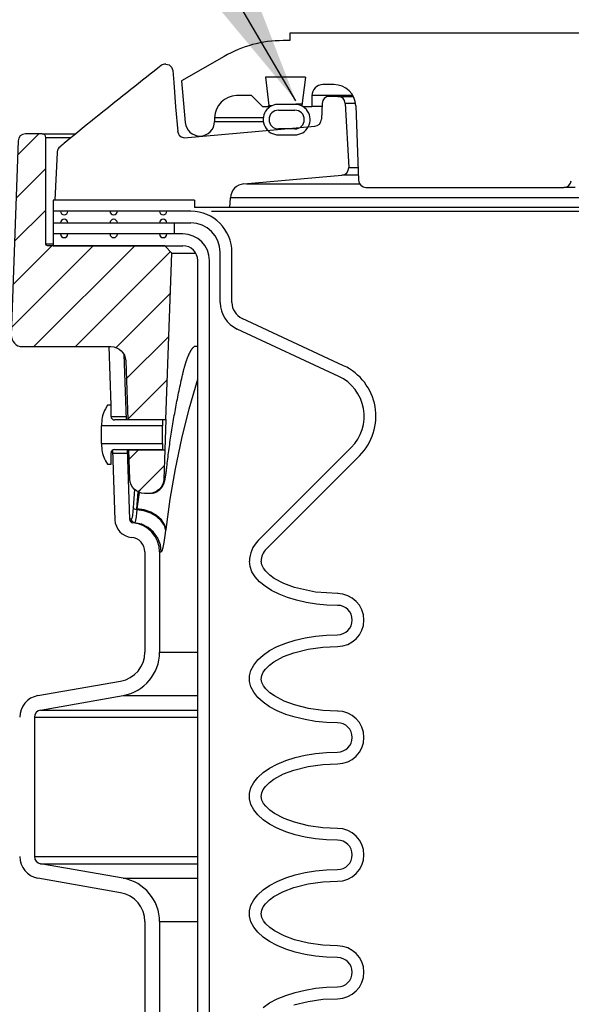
# Model space of a CAD drawing. Extents: x 990 to 4202, y -422 to 622.
# Tile 9 of 200: x 1411.68 to 1416.37, y -100.38 to -92. Entities that reach past the tile are written whole.
import ezdxf

# ---------------------------------------------------------------- set-up
doc = ezdxf.new("R2010")
doc.units = 0
doc.header["$MEASUREMENT"] = 0
doc.layers.add('SPILL-BUCKET', color=1, linetype='CONTINUOUS')
doc.layers.add('TEXT', color=3, linetype='CONTINUOUS')
doc.styles.add('SIMPLEX', font='simplex')
doc.dimstyles.new('DIM48', dxfattribs={"dimscale": 48, "dimtxt": 0.09375, "dimasz": 0.09375, "dimexe": 0.0625, "dimexo": 0.0625, "dimgap": 0.0625, "dimtad": 1, "dimdec": 4, "dimzin": 3, "dimdsep": 46, "dimlunit": 4, "dimtxsty": 'SIMPLEX', "dimcen": 0, "dimclrd": 3, "dimclre": 3, "dimclrt": 3, "dimadec": 0, "dimazin": 0, "dimtfac": 1, "dimtdec": 4, "dimtofl": 0, "dimtmove": 2, "dimatfit": 3, "dimfxl": 1, "dimfrac": 2, "dimtolj": 1, "dimtzin": 3, "dimarcsym": 0})
pattern_1 = [(45, (7656.08538, -1394.25815), (-0.176776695, 0.176776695), [])]

msp = doc.modelspace()

# ---------------------------------------------------------------- hatches: boundary and pattern name
at = {"layer": 'SPILL-BUCKET'}
h = msp.add_hatch(dxfattribs=at)
h.set_pattern_fill('ANSI31', scale=2, style=0)
h.set_pattern_definition(pattern_1)
edge = h.paths.add_edge_path()
edge.add_line((1412.9207, -95.39777), (1412.97016, -93.98132))
edge.add_line((1412.97016, -93.98132), (1412.91195, -93.9189))
edge.add_line((1412.91195, -93.9189), (1411.91385, -93.9189))
edge.add_arc((1411.91353, -93.90359), 0.01531, 181.187215, 271.187215, ccw=False)
edge.add_line((1411.89823, -93.90391), (1411.89823, -92.99768))
edge.add_arc((1411.86698, -92.99768), 0.03125, 0, 90)
edge.add_line((1411.86698, -92.96643), (1411.72516, -92.96643))
edge.add_arc((1411.72516, -93.02893), 0.0625, 90, 178.000024)
edge.add_line((1411.6627, -93.02675), (1411.60494, -94.68067))
edge.add_arc((1411.69863, -94.68394), 0.09375, 178.000024, 270)
edge.add_line((1411.69863, -94.77769), (1412.45311, -94.77769))
edge.add_arc((1412.45306, -94.90265), 0.12496, 1.981123, 89.981076, ccw=False)
edge.add_line((1412.57795, -94.89833), (1412.59539, -95.39777))
edge.add_line((1412.59539, -95.39777), (1412.9207, -95.39777))
h = msp.add_hatch(dxfattribs=at)
h.set_pattern_fill('ANSI31', scale=2, style=0)
h.set_pattern_definition(pattern_1)
edge = h.paths.add_edge_path()
edge.add_line((1412.60443, -95.65659), (1412.91166, -95.65659))
edge.add_line((1412.91166, -95.65659), (1412.90294, -95.90628))
edge.add_arc((1412.77806, -95.90188), 0.12496, 269.981519, 357.981224, ccw=False)
edge.add_line((1412.77802, -96.02684), (1412.73798, -96.02684))
edge.add_arc((1412.73803, -95.90188), 0.12496, 181.981032, 269.981053, ccw=False)
edge.add_line((1412.61314, -95.9062), (1412.60443, -95.65659))

# ---------------------------------------------------------------- linework, layer by layer
at = {"layer": 'SPILL-BUCKET', "linetype": 'Continuous'}
for p, q in [((1413.97493, -92.17321), (1413.91644, -92.17321)), ((1418.15957, -92.11076), (1413.97493, -92.11076)), ((1413.97493, -92.11076), (1413.97493, -92.17321)), ((1413.41678, -92.3071), (1413.05369, -92.51673)), ((1413.05369, -92.51673), (1413.08469, -92.87113)), ((1414.10754, -92.4855), (1413.76638, -92.4855)), ((1413.76638, -92.4855), (1413.79596, -92.72643)), ((1414.10754, -92.4855), (1414.07795, -92.72643)), ((1414.34899, -92.54796), (1414.25599, -92.54796)), ((1413.64703, -92.64164), (1413.52212, -92.64164)), ((1413.64703, -92.64164), (1413.74072, -92.73533)), ((1414.16949, -92.64164), (1414.1623, -92.64164)), ((1414.1623, -92.64164), (1414.1623, -92.73533)), ((1414.19104, -92.64164), (1414.16949, -92.64164)), ((1414.2269, -92.64164), (1414.19104, -92.64164)), ((1414.51126, -92.64164), (1414.2269, -92.64164)), ((1413.74072, -92.73533), (1413.80826, -92.73533)), ((1413.78706, -92.73533), (1413.79596, -92.72643)), ((1413.79596, -92.72643), (1413.80323, -92.72643)), ((1413.80323, -92.72643), (1413.82504, -92.72643)), ((1413.8775, -92.76531), (1414.0174, -92.76531)), ((1414.00676, -92.71578), (1413.88814, -92.71578)), ((1414.04495, -92.71534), (1414.02429, -92.71534)), ((1414.07933, -92.71534), (1414.04495, -92.71534)), ((1414.07795, -92.72643), (1414.08685, -92.73533)), ((1414.08685, -92.73533), (1414.1623, -92.73533)), ((1414.17178, -92.73533), (1414.1623, -92.73533)), ((1414.20019, -92.73533), (1414.17178, -92.73533)), ((1414.24743, -92.73533), (1414.20019, -92.73533)), ((1414.53625, -92.72879), (1414.55836, -93.36208)), ((1413.33474, -92.82902), (1413.33474, -92.86025)), ((1414.0174, -92.9252), (1413.8775, -92.9252)), ((1413.8775, -92.97517), (1414.0174, -92.97517)), ((1414.62078, -93.42236), (1416.30669, -93.42236)), ((1416.31267, -93.42236), (1416.30669, -93.42236)), ((1416.33057, -93.42236), (1416.31267, -93.42236)), ((1416.36036, -93.42236), (1416.33057, -93.42236)), ((1416.40191, -93.42236), (1416.36036, -93.42236))]:
    msp.add_line(p, q, dxfattribs=at)
at = {"layer": 'SPILL-BUCKET', "color": 1, "linetype": 'Continuous'}
for p, q in [((1412.81908, -92.4336), (1412.78657, -92.45918)), ((1412.85163, -92.40806), (1412.81908, -92.4336)), ((1412.86586, -92.39692), (1412.85163, -92.40806)), ((1412.8801, -92.38578), (1412.86586, -92.39692)), ((1412.91859, -92.37249), (1412.94709, -92.37946)), ((1412.94709, -92.37946), (1412.96922, -92.39883)), ((1412.96922, -92.39883), (1412.98005, -92.42626)), ((1412.98005, -92.42626), (1412.98694, -92.52871)), ((1412.72096, -92.51093), (1412.68784, -92.53713)), ((1412.75375, -92.48504), (1412.72096, -92.51093)), ((1412.78657, -92.45918), (1412.75375, -92.48504)), ((1412.62133, -92.58989), (1412.58794, -92.61646)), ((1412.65476, -92.56335), (1412.62133, -92.58989)), ((1412.68784, -92.53713), (1412.65476, -92.56335)), ((1412.98694, -92.52871), (1413.00316, -92.73741)), ((1412.52048, -92.67028), (1412.48639, -92.69755)), ((1412.55419, -92.64336), (1412.52048, -92.67028)), ((1412.58794, -92.61646), (1412.55419, -92.64336)), ((1414.38409, -92.64789), (1414.31107, -92.64789)), ((1414.38409, -92.64789), (1414.39228, -92.64789)), ((1412.41789, -92.7525), (1412.38348, -92.78018)), ((1412.45234, -92.72484), (1412.41789, -92.7525)), ((1412.48639, -92.69755), (1412.45234, -92.72484)), ((1413.00316, -92.73741), (1413.0223, -92.94598)), ((1414.24867, -92.70762), (1414.24276, -92.843)), ((1414.44646, -92.70708), (1414.47512, -93.25387)), ((1412.31361, -92.83654), (1412.27841, -92.865)), ((1412.34853, -92.80835), (1412.31361, -92.83654)), ((1412.38348, -92.78018), (1412.34853, -92.80835)), ((1412.20781, -92.92225), (1412.1724, -92.95104)), ((1412.24325, -92.89349), (1412.20781, -92.92225)), ((1412.27841, -92.865), (1412.24325, -92.89349)), ((1413.07532, -92.99965), (1414.18581, -92.90249)), ((1412.10102, -93.00923), (1412.07836, -93.02775)), ((1412.13669, -92.98012), (1412.10102, -93.00923)), ((1412.1724, -92.95104), (1412.13669, -92.98012)), ((1413.02286, -92.9514), (1413.02394, -92.95682)), ((1413.02394, -92.95682), (1413.02756, -92.96705)), ((1413.02756, -92.96705), (1413.03361, -92.97711)), ((1413.03361, -92.97711), (1413.05132, -92.99275)), ((1413.05132, -92.99275), (1413.07522, -92.99962)), ((1412.02084, -93.07469), (1412.0194, -93.07584)), ((1412.02229, -93.07351), (1412.02084, -93.07469)), ((1412.02423, -93.07195), (1412.02229, -93.07351)), ((1412.02619, -93.07036), (1412.02423, -93.07195)), ((1412.02824, -93.06869), (1412.02619, -93.07036)), ((1412.03032, -93.06701), (1412.02824, -93.06869)), ((1412.03248, -93.06525), (1412.03032, -93.06701)), ((1412.03466, -93.06348), (1412.03248, -93.06525)), ((1412.0369, -93.06166), (1412.03466, -93.06348)), ((1412.03915, -93.05982), (1412.0369, -93.06166)), ((1412.04146, -93.05794), (1412.03915, -93.05982)), ((1412.04379, -93.05604), (1412.04146, -93.05794)), ((1412.04618, -93.05409), (1412.04379, -93.05604)), ((1412.04858, -93.05213), (1412.04618, -93.05409)), ((1412.05105, -93.05012), (1412.04858, -93.05213)), ((1412.05353, -93.04809), (1412.05105, -93.05012)), ((1412.05463, -93.04719), (1412.05353, -93.04809)), ((1412.05573, -93.04629), (1412.05463, -93.04719)), ((1412.07836, -93.02775), (1412.05572, -93.04628)), ((1411.99595, -93.12452), (1411.9763, -93.53167)), ((1411.99603, -93.12361), (1411.99595, -93.12452)), ((1411.99614, -93.12237), (1411.99603, -93.12361)), ((1411.99625, -93.12109), (1411.99614, -93.12237)), ((1411.99632, -93.1202), (1411.99625, -93.12109)), ((1411.9964, -93.11928), (1411.99632, -93.1202)), ((1413.58345, -93.3924), (1414.41819, -93.31936)), ((1413.4652, -93.59412), (1413.46959, -93.5103)), ((1411.96066, -93.53167), (1411.96066, -93.9189)), ((1413.16299, -93.53167), (1411.96066, -93.53167)), ((1413.16299, -93.53167), (1413.16299, -93.59412)), ((1413.4652, -93.59412), (1413.16299, -93.59412)), ((1413.1322, -93.62535), (1411.96068, -93.62535)), ((1411.96068, -93.72528), (1413.1322, -93.72528)), ((1413.06555, -93.81897), (1411.96066, -93.81897)), ((1411.96066, -93.9189), (1413.06555, -93.9189)), ((1413.38203, -94.40199), (1413.38203, -93.97511)), ((1413.48197, -94.40199), (1413.48197, -93.97511)), ((1413.19047, -108.24138), (1413.19047, -94.04382)), ((1413.2904, -108.24138), (1413.2904, -94.04382)), ((1414.43243, -94.9403), (1413.56815, -94.53728)), ((1414.3902, -95.03087), (1413.52592, -94.62785)), ((1412.43485, -94.77769), (1412.4523, -95.27735)), ((1412.56207, -94.84153), (1412.58164, -95.40186)), ((1412.42349, -95.27735), (1412.407, -95.30592)), ((1412.45347, -95.27735), (1412.42349, -95.27735)), ((1412.45347, -95.37188), (1412.45347, -95.27735)), ((1412.37352, -95.43083), (1412.37352, -95.45173)), ((1412.37352, -95.45747), (1412.37352, -95.45173)), ((1412.89067, -95.45173), (1412.37352, -95.45173)), ((1412.89067, -95.40186), (1412.48345, -95.40186)), ((1412.58057, -95.37116), (1412.58056, -95.37103)), ((1412.59554, -95.40072), (1412.59548, -95.39946)), ((1412.59563, -95.40248), (1412.59554, -95.40072)), ((1412.89067, -95.40186), (1412.89067, -95.45173)), ((1412.89067, -95.45747), (1412.89067, -95.45173)), ((1412.37352, -95.47383), (1412.37352, -95.45747)), ((1412.37352, -95.4983), (1412.37352, -95.47383)), ((1412.37352, -95.52718), (1412.37352, -95.4983)), ((1412.37352, -95.55605), (1412.37352, -95.52718)), ((1412.89067, -95.47383), (1412.89067, -95.45747)), ((1412.89067, -95.4983), (1412.89067, -95.47383)), ((1412.89067, -95.52718), (1412.89067, -95.4983)), ((1412.89067, -95.55605), (1412.89067, -95.52718)), ((1412.37352, -95.58053), (1412.37352, -95.55605)), ((1412.37352, -95.59688), (1412.37352, -95.58053)), ((1412.37352, -95.60263), (1412.37352, -95.59688)), ((1412.37352, -95.60263), (1412.89067, -95.60263)), ((1412.37352, -95.60263), (1412.37352, -95.62352)), ((1412.89067, -95.58053), (1412.89067, -95.55605)), ((1412.89067, -95.59688), (1412.89067, -95.58053)), ((1412.89067, -95.60263), (1412.89067, -95.59688)), ((1412.89067, -95.60263), (1412.89067, -95.65249)), ((1412.45347, -95.77701), (1412.45347, -95.68247)), ((1412.46561, -95.65838), (1412.48631, -96.25113)), ((1412.48345, -95.65249), (1412.89067, -95.65249)), ((1412.59039, -95.65249), (1412.61114, -96.24678)), ((1412.60437, -95.65323), (1412.60435, -95.6521)), ((1412.6044, -95.65498), (1412.60437, -95.65323)), ((1413.70399, -96.4283), (1414.49681, -95.63548)), ((1412.407, -95.74844), (1412.42349, -95.77701)), ((1412.42349, -95.77701), (1412.45347, -95.77701)), ((1413.77465, -96.49896), (1414.56747, -95.70615)), ((1412.7414, -96.52555), (1412.7414, -97.37824)), ((1412.86631, -96.52555), (1412.86631, -97.37824)), ((1413.63628, -96.65013), (1413.63081, -96.60496)), ((1413.73614, -96.63609), (1413.73075, -96.60496)), ((1413.65259, -96.69464), (1413.63628, -96.65013)), ((1413.67952, -96.73784), (1413.65259, -96.69464)), ((1413.75014, -96.66462), (1413.73614, -96.63609)), ((1413.76945, -96.69003), (1413.75014, -96.66462)), ((1413.8033, -96.72249), (1413.76945, -96.69003)), ((1413.71666, -96.77911), (1413.67952, -96.73784)), ((1413.76349, -96.81784), (1413.71666, -96.77911)), ((1413.84131, -96.75005), (1413.8033, -96.72249)), ((1413.92466, -96.79459), (1413.84131, -96.75005)), ((1413.8193, -96.85346), (1413.76349, -96.81784)), ((1413.8833, -96.88546), (1413.8193, -96.85346)), ((1414.013, -96.82739), (1413.92466, -96.79459)), ((1414.1942, -96.86752), (1414.013, -96.82739)), ((1414.3803, -96.87977), (1414.1942, -96.86752)), ((1413.95454, -96.91337), (1413.8833, -96.88546)), ((1414.032, -96.93678), (1413.95454, -96.91337)), ((1414.11453, -96.95535), (1414.032, -96.93678)), ((1414.20094, -96.96881), (1414.11453, -96.95535)), ((1414.38632, -96.87977), (1414.3803, -96.87977)), ((1414.28996, -96.97697), (1414.20094, -96.96881)), ((1414.3803, -96.9797), (1414.28996, -96.97697)), ((1413.93976, -97.3011), (1414.01923, -97.27589)), ((1414.01923, -97.27589), (1414.1044, -97.25585)), ((1414.1044, -97.25585), (1414.19391, -97.2413)), ((1414.19391, -97.2413), (1414.28637, -97.23249)), ((1414.28637, -97.23249), (1414.3803, -97.22953)), ((1413.74749, -97.40348), (1413.80281, -97.3654)), ((1413.80281, -97.3654), (1413.86724, -97.3311)), ((1413.86724, -97.3311), (1413.93976, -97.3011)), ((1414.00987, -97.38282), (1414.13113, -97.35217)), ((1414.13113, -97.35217), (1414.25494, -97.33489)), ((1414.25494, -97.33489), (1414.3803, -97.32946)), ((1413.6675, -97.48847), (1413.70215, -97.44472)), ((1413.70215, -97.44472), (1413.74749, -97.40348)), ((1413.80112, -97.48854), (1413.83917, -97.46058)), ((1413.83917, -97.46058), (1413.9219, -97.41581)), ((1413.9219, -97.41581), (1414.00987, -97.38282)), ((1413.63229, -97.58074), (1413.64409, -97.53405)), ((1413.64409, -97.53405), (1413.6675, -97.48847)), ((1413.74846, -97.54749), (1413.76736, -97.52161)), ((1413.76736, -97.52161), (1413.80112, -97.48854)), ((1411.83134, -97.74834), (1412.53495, -97.62427)), ((1413.63229, -97.6278), (1413.63229, -97.58074)), ((1413.64409, -97.67449), (1413.63229, -97.6278)), ((1413.73079, -97.60706), (1413.73523, -97.57629)), ((1413.73698, -97.6376), (1413.73079, -97.60706)), ((1413.73523, -97.57629), (1413.74846, -97.54749)), ((1413.6675, -97.72008), (1413.64409, -97.67449)), ((1413.75141, -97.66582), (1413.73698, -97.6376)), ((1413.77088, -97.69096), (1413.75141, -97.66582)), ((1413.80516, -97.72329), (1413.77088, -97.69096)), ((1411.85303, -97.87136), (1412.55664, -97.74729)), ((1413.70215, -97.76383), (1413.6675, -97.72008)), ((1413.74749, -97.80507), (1413.70215, -97.76383)), ((1413.84347, -97.75076), (1413.80516, -97.72329)), ((1413.92641, -97.79467), (1413.84347, -97.75076)), ((1414.0143, -97.82712), (1413.92641, -97.79467)), ((1413.80281, -97.84315), (1413.74749, -97.80507)), ((1413.86724, -97.87745), (1413.80281, -97.84315)), ((1413.93976, -97.90745), (1413.86724, -97.87745)), ((1414.13409, -97.85697), (1414.0143, -97.82712)), ((1414.25618, -97.8738), (1414.13409, -97.85697)), ((1414.3803, -97.87909), (1414.25618, -97.8738)), ((1414.38678, -97.87909), (1414.3803, -97.87909)), ((1411.80142, -97.93286), (1411.80142, -99.11739)), ((1414.01923, -97.93267), (1413.93976, -97.90745)), ((1414.1044, -97.9527), (1414.01923, -97.93267)), ((1414.19391, -97.96725), (1414.1044, -97.9527)), ((1414.28637, -97.97606), (1414.19391, -97.96725)), ((1414.3803, -97.97902), (1414.28637, -97.97606)), ((1413.86724, -98.33042), (1413.93976, -98.30042)), ((1413.93976, -98.30042), (1414.01923, -98.2752)), ((1414.01923, -98.2752), (1414.1044, -98.25516)), ((1414.1044, -98.25516), (1414.19391, -98.24062)), ((1414.19391, -98.24062), (1414.28637, -98.2318)), ((1414.28637, -98.2318), (1414.3803, -98.22885)), ((1413.74749, -98.40279), (1413.80281, -98.36472)), ((1413.80281, -98.36472), (1413.86724, -98.33042)), ((1413.9219, -98.41512), (1414.00987, -98.38214)), ((1414.00987, -98.38214), (1414.13113, -98.35149)), ((1414.13113, -98.35149), (1414.25494, -98.33421)), ((1414.25494, -98.33421), (1414.3803, -98.32878)), ((1413.6675, -98.48779), (1413.70215, -98.44403)), ((1413.70215, -98.44403), (1413.74749, -98.40279)), ((1413.80112, -98.48786), (1413.83917, -98.45989)), ((1413.83917, -98.45989), (1413.9219, -98.41512)), ((1413.63229, -98.58006), (1413.64409, -98.53337)), ((1413.64409, -98.53337), (1413.6675, -98.48779)), ((1413.73523, -98.57561), (1413.74846, -98.54681)), ((1413.74846, -98.54681), (1413.76736, -98.52092)), ((1413.76736, -98.52092), (1413.80112, -98.48786)), ((1413.63229, -98.62712), (1413.63229, -98.58006)), ((1413.64409, -98.67381), (1413.63229, -98.62712)), ((1413.73079, -98.60638), (1413.73523, -98.57561)), ((1413.73698, -98.63692), (1413.73079, -98.60638)), ((1413.6675, -98.71939), (1413.64409, -98.67381)), ((1413.70215, -98.76315), (1413.6675, -98.71939)), ((1413.75141, -98.66514), (1413.73698, -98.63692)), ((1413.77088, -98.69027), (1413.75141, -98.66514)), ((1413.80516, -98.7226), (1413.77088, -98.69027)), ((1413.74749, -98.80439), (1413.70215, -98.76315)), ((1413.84347, -98.75008), (1413.80516, -98.7226)), ((1413.92641, -98.79399), (1413.84347, -98.75008)), ((1414.0143, -98.82643), (1413.92641, -98.79399)), ((1413.80281, -98.84246), (1413.74749, -98.80439)), ((1413.86724, -98.87677), (1413.80281, -98.84246)), ((1413.93976, -98.90676), (1413.86724, -98.87677)), ((1414.13409, -98.85628), (1414.0143, -98.82643)), ((1414.25618, -98.87312), (1414.13409, -98.85628)), ((1414.3803, -98.8784), (1414.25618, -98.87312)), ((1414.01923, -98.93198), (1413.93976, -98.90676)), ((1414.1044, -98.95202), (1414.01923, -98.93198)), ((1414.19391, -98.96656), (1414.1044, -98.95202)), ((1414.28637, -98.97538), (1414.19391, -98.96656)), ((1414.3803, -98.97833), (1414.28637, -98.97538)), ((1412.55664, -99.30297), (1411.85303, -99.1789)), ((1412.53495, -99.42598), (1411.83134, -99.30192)), ((1413.86724, -99.32973), (1413.93976, -99.29973)), ((1413.93976, -99.29973), (1414.01923, -99.27452)), ((1414.01923, -99.27452), (1414.1044, -99.25448)), ((1414.1044, -99.25448), (1414.19391, -99.23994)), ((1414.19391, -99.23994), (1414.28637, -99.23112)), ((1414.28637, -99.23112), (1414.3803, -99.22816)), ((1413.74749, -99.40211), (1413.80281, -99.36404)), ((1413.80281, -99.36404), (1413.86724, -99.32973)), ((1413.9219, -99.41444), (1414.00987, -99.38145)), ((1414.00987, -99.38145), (1414.13113, -99.35081)), ((1414.13113, -99.35081), (1414.25494, -99.33352)), ((1414.25494, -99.33352), (1414.3803, -99.3281)), ((1413.6675, -99.48711), (1413.70215, -99.44335)), ((1413.70215, -99.44335), (1413.74749, -99.40211)), ((1413.80112, -99.48717), (1413.83917, -99.45921)), ((1413.83917, -99.45921), (1413.9219, -99.41444)), ((1413.63229, -99.57938), (1413.64409, -99.53269)), ((1413.64409, -99.53269), (1413.6675, -99.48711)), ((1413.73523, -99.57493), (1413.74846, -99.54613)), ((1413.74846, -99.54613), (1413.76736, -99.52024)), ((1413.76736, -99.52024), (1413.80112, -99.48717)), ((1413.63229, -99.62644), (1413.63229, -99.57938)), ((1413.64409, -99.67313), (1413.63229, -99.62644)), ((1413.73079, -99.6057), (1413.73523, -99.57493)), ((1413.73698, -99.63624), (1413.73079, -99.6057)), ((1413.75141, -99.66446), (1413.73698, -99.63624)), ((1412.7414, -99.67202), (1412.7414, -101.37551)), ((1412.86631, -99.67202), (1412.86631, -101.37551)), ((1413.6675, -99.71871), (1413.64409, -99.67313)), ((1413.70215, -99.76247), (1413.6675, -99.71871)), ((1413.77088, -99.68959), (1413.75141, -99.66446)), ((1413.80516, -99.72192), (1413.77088, -99.68959)), ((1413.84347, -99.74939), (1413.80516, -99.72192)), ((1413.74749, -99.80371), (1413.70215, -99.76247)), ((1413.80281, -99.84178), (1413.74749, -99.80371)), ((1413.92641, -99.79331), (1413.84347, -99.74939)), ((1414.0143, -99.82575), (1413.92641, -99.79331)), ((1413.86724, -99.87608), (1413.80281, -99.84178)), ((1413.93976, -99.90608), (1413.86724, -99.87608)), ((1414.13409, -99.8556), (1414.0143, -99.82575)), ((1414.25618, -99.87244), (1414.13409, -99.8556)), ((1414.3803, -99.87772), (1414.25618, -99.87244)), ((1414.01923, -99.9313), (1413.93976, -99.90608)), ((1414.1044, -99.95134), (1414.01923, -99.9313)), ((1414.19391, -99.96588), (1414.1044, -99.95134)), ((1414.28637, -99.9747), (1414.19391, -99.96588)), ((1414.3803, -99.97765), (1414.28637, -99.9747)), ((1414.28637, -100.23044), (1414.3803, -100.22748)), ((1413.86724, -100.32905), (1413.93976, -100.29905)), ((1413.93976, -100.29905), (1414.01923, -100.27384)), ((1414.01923, -100.27384), (1414.1044, -100.2538)), ((1414.1044, -100.2538), (1414.19391, -100.23926)), ((1414.19391, -100.23926), (1414.28637, -100.23044)), ((1413.74749, -100.40143), (1413.80281, -100.36336)), ((1413.80281, -100.36336), (1413.86724, -100.32905)), ((1414.00987, -100.38077), (1414.13113, -100.35013)), ((1414.13113, -100.35013), (1414.25494, -100.33284)), ((1414.25494, -100.33284), (1414.3803, -100.32741))]:
    msp.add_line(p, q, dxfattribs=at)
at = {"layer": 'SPILL-BUCKET', "color": 7, "linetype": 'Continuous'}
for p, q in [((1414.38409, -92.64789), (1414.51472, -92.64789)), ((1414.53412, -92.70708), (1414.44646, -92.70708)), ((1413.74853, -92.82902), (1413.33474, -92.82902)), ((1413.33474, -92.86025), (1413.74853, -92.86025)), ((1414.47512, -93.25387), (1414.5546, -93.25387)), ((1414.55689, -93.31936), (1414.41819, -93.31936)), ((1413.60524, -93.3924), (1414.56773, -93.3924)), ((1424.6678, -93.5103), (1413.46959, -93.5103)), ((1424.66571, -93.59412), (1413.4652, -93.59412)), ((1413.30925, -93.62535), (1424.66539, -93.62535)), ((1412.99123, -93.72528), (1412.99123, -93.81897)), ((1413.15533, -94.78205), (1413.1559, -94.78149)), ((1413.1559, -94.78149), (1413.15646, -94.78096)), ((1413.15646, -94.78096), (1413.15699, -94.78048)), ((1413.15699, -94.78048), (1413.15751, -94.78002)), ((1413.15751, -94.78002), (1413.15799, -94.77959)), ((1413.15799, -94.77959), (1413.15846, -94.7792)), ((1413.15846, -94.7792), (1413.15889, -94.77884)), ((1413.15889, -94.77884), (1413.15931, -94.77851)), ((1413.15931, -94.77851), (1413.1597, -94.7782)), ((1413.1597, -94.7782), (1413.16006, -94.77793)), ((1413.16006, -94.77793), (1413.1604, -94.77768)), ((1413.19038, -94.77769), (1413.1601, -94.77769)), ((1413.1604, -94.77768), (1413.16071, -94.77746)), ((1413.17529, -94.77769), (1413.1604, -94.77769)), ((1413.16071, -94.77746), (1413.16099, -94.77727)), ((1413.16099, -94.77727), (1413.16119, -94.77713)), ((1413.16119, -94.77713), (1413.16136, -94.77702)), ((1413.16136, -94.77702), (1413.1615, -94.77693)), ((1413.1615, -94.77693), (1413.16162, -94.77686)), ((1413.16162, -94.77686), (1413.16175, -94.77679)), ((1413.16175, -94.77679), (1413.16184, -94.77673)), ((1413.16184, -94.77673), (1413.1619, -94.7767)), ((1413.1619, -94.7767), (1413.16193, -94.77669)), ((1413.19049, -94.77769), (1413.17529, -94.77769)), ((1413.10617, -94.86815), (1413.1073, -94.86531)), ((1413.1073, -94.86531), (1413.10841, -94.8626)), ((1413.10841, -94.8626), (1413.10952, -94.85992)), ((1413.10952, -94.85992), (1413.11063, -94.85726)), ((1413.11063, -94.85726), (1413.11174, -94.85465)), ((1413.11174, -94.85465), (1413.11285, -94.85208)), ((1413.11285, -94.85208), (1413.11396, -94.84956)), ((1413.11396, -94.84956), (1413.11507, -94.84708)), ((1413.11507, -94.84708), (1413.11617, -94.84464)), ((1413.11617, -94.84464), (1413.11727, -94.84226)), ((1413.11727, -94.84226), (1413.11837, -94.83991)), ((1413.11837, -94.83991), (1413.11947, -94.83761)), ((1413.11947, -94.83761), (1413.12056, -94.83535)), ((1413.12056, -94.83535), (1413.12164, -94.83313)), ((1413.12164, -94.83313), (1413.12273, -94.83096)), ((1413.12273, -94.83096), (1413.12381, -94.82884)), ((1413.12381, -94.82884), (1413.12488, -94.82675)), ((1413.12488, -94.82675), (1413.12591, -94.82479)), ((1413.12591, -94.82479), (1413.12693, -94.82287)), ((1413.12693, -94.82287), (1413.128, -94.8209)), ((1413.128, -94.8209), (1413.12906, -94.81898)), ((1413.12906, -94.81898), (1413.13011, -94.81712)), ((1413.13011, -94.81712), (1413.13115, -94.81529)), ((1413.13115, -94.81529), (1413.13217, -94.81352)), ((1413.13217, -94.81352), (1413.13319, -94.8118)), ((1413.13319, -94.8118), (1413.1342, -94.81013)), ((1413.1342, -94.81013), (1413.13519, -94.80851)), ((1413.13519, -94.80851), (1413.13617, -94.80694)), ((1413.13617, -94.80694), (1413.13713, -94.80542)), ((1413.13713, -94.80542), (1413.13808, -94.80396)), ((1413.13808, -94.80396), (1413.13901, -94.80254)), ((1413.13901, -94.80254), (1413.13992, -94.80118)), ((1413.13992, -94.80118), (1413.14082, -94.79986)), ((1413.14082, -94.79986), (1413.14171, -94.79857)), ((1413.14171, -94.79857), (1413.1426, -94.79732)), ((1413.1426, -94.79732), (1413.14348, -94.79609)), ((1413.14348, -94.79609), (1413.14435, -94.79492)), ((1413.14435, -94.79492), (1413.1452, -94.79378)), ((1413.1452, -94.79378), (1413.14603, -94.79268)), ((1413.14603, -94.79268), (1413.14686, -94.79163)), ((1413.14686, -94.79163), (1413.14766, -94.79061)), ((1413.14766, -94.79061), (1413.14845, -94.78964)), ((1413.14845, -94.78964), (1413.14922, -94.78871)), ((1413.14922, -94.78871), (1413.14997, -94.78781)), ((1413.14997, -94.78781), (1413.15071, -94.78696)), ((1413.15071, -94.78696), (1413.15143, -94.78615)), ((1413.15143, -94.78615), (1413.15213, -94.78537)), ((1413.15213, -94.78537), (1413.15281, -94.78463)), ((1413.15281, -94.78463), (1413.15347, -94.78393)), ((1413.15347, -94.78393), (1413.15411, -94.78327)), ((1413.15411, -94.78327), (1413.15473, -94.78264)), ((1413.15473, -94.78264), (1413.15533, -94.78205)), ((1413.07837, -94.95237), (1413.07945, -94.94851)), ((1413.07945, -94.94851), (1413.08053, -94.94468)), ((1413.08053, -94.94468), (1413.08162, -94.9409)), ((1413.08162, -94.9409), (1413.08271, -94.93715)), ((1413.08271, -94.93715), (1413.0838, -94.93345)), ((1413.0838, -94.93345), (1413.0849, -94.92979)), ((1413.0849, -94.92979), (1413.086, -94.92618)), ((1413.086, -94.92618), (1413.0871, -94.9226)), ((1413.0871, -94.9226), (1413.08931, -94.91557)), ((1413.08931, -94.91557), (1413.09042, -94.91213)), ((1413.09042, -94.91213), (1413.09153, -94.90871)), ((1413.09153, -94.90871), (1413.09265, -94.90535)), ((1413.09265, -94.90535), (1413.09376, -94.90202)), ((1413.09376, -94.90202), (1413.09488, -94.89874)), ((1413.09488, -94.89874), (1413.096, -94.89549)), ((1413.096, -94.89549), (1413.09713, -94.89229)), ((1413.09713, -94.89229), (1413.09825, -94.88913)), ((1413.09825, -94.88913), (1413.09938, -94.88601)), ((1413.09938, -94.88601), (1413.1005, -94.88293)), ((1413.1005, -94.88293), (1413.10163, -94.87989)), ((1413.10163, -94.87989), (1413.10277, -94.87689)), ((1413.10277, -94.87689), (1413.1039, -94.87393)), ((1413.1039, -94.87393), (1413.10503, -94.87102)), ((1413.10503, -94.87102), (1413.10617, -94.86815)), ((1413.05847, -95.03344), (1413.06221, -95.01702)), ((1413.06221, -95.01702), (1413.063, -95.01355)), ((1413.063, -95.01355), (1413.0638, -95.01008)), ((1413.06381, -95.01008), (1413.06476, -95.00597)), ((1413.06476, -95.00597), (1413.06571, -95.00189)), ((1413.06571, -95.00189), (1413.06674, -94.99754)), ((1413.06674, -94.99754), (1413.06778, -94.99322)), ((1413.06778, -94.99322), (1413.06882, -94.98898)), ((1413.06882, -94.98898), (1413.06986, -94.98477)), ((1413.06986, -94.98477), (1413.07089, -94.98064)), ((1413.07089, -94.98064), (1413.07193, -94.97654)), ((1413.07193, -94.97654), (1413.073, -94.97239)), ((1413.073, -94.97239), (1413.07408, -94.96827)), ((1413.07408, -94.96827), (1413.07515, -94.96424)), ((1413.07515, -94.96424), (1413.07622, -94.96024)), ((1413.07622, -94.96024), (1413.07729, -94.95629)), ((1413.07729, -94.95629), (1413.07837, -94.95237)), ((1413.03955, -95.11936), (1413.04329, -95.10197)), ((1413.04329, -95.10197), (1413.04707, -95.08459)), ((1413.04707, -95.08459), (1413.0509, -95.06722)), ((1413.0509, -95.06722), (1413.05477, -95.04986)), ((1413.05477, -95.04986), (1413.05847, -95.03344)), ((1413.11904, -95.30581), (1413.19046, -95.0538)), ((1413.02151, -95.2065), (1413.02503, -95.18904)), ((1413.02503, -95.18904), (1413.0286, -95.17161)), ((1413.0286, -95.17161), (1413.03221, -95.15418)), ((1413.03221, -95.15418), (1413.03586, -95.13677)), ((1413.03586, -95.13677), (1413.03955, -95.11936)), ((1413.00455, -95.2939), (1413.00786, -95.2764)), ((1413.00786, -95.2764), (1413.01121, -95.25891)), ((1413.01121, -95.25891), (1413.0146, -95.24143)), ((1413.0146, -95.24143), (1413.01803, -95.22395)), ((1413.01803, -95.22395), (1413.02151, -95.2065)), ((1412.98868, -95.38157), (1412.99177, -95.36401)), ((1412.99177, -95.36401), (1412.9949, -95.34647)), ((1412.9949, -95.34647), (1412.99807, -95.32893)), ((1412.99807, -95.32893), (1413.00129, -95.31142)), ((1413.00129, -95.31142), (1413.00455, -95.2939)), ((1413.05635, -95.56029), (1413.11904, -95.30581)), ((1412.97391, -95.46947), (1412.97677, -95.45187)), ((1412.97677, -95.45187), (1412.97968, -95.43428)), ((1412.97968, -95.43428), (1412.98264, -95.4167)), ((1412.98264, -95.4167), (1412.98564, -95.39913)), ((1412.98564, -95.39913), (1412.98868, -95.38157)), ((1412.96288, -95.53995), (1412.96557, -95.52232)), ((1412.96557, -95.52232), (1412.9683, -95.50469)), ((1412.9683, -95.50469), (1412.97108, -95.48708)), ((1412.97108, -95.48708), (1412.97391, -95.46947)), ((1412.95008, -95.62825), (1412.95255, -95.61057)), ((1412.95255, -95.61057), (1412.95507, -95.59291)), ((1412.95507, -95.59291), (1412.95763, -95.57525)), ((1412.95763, -95.57525), (1412.96023, -95.5576)), ((1412.96023, -95.5576), (1412.96288, -95.53995)), ((1413.00248, -95.81692), (1413.05635, -95.56029)), ((1412.93839, -95.71673), (1412.94064, -95.69902)), ((1412.94064, -95.69902), (1412.94293, -95.68132)), ((1412.94293, -95.68132), (1412.94527, -95.66362)), ((1412.94527, -95.66362), (1412.94766, -95.64593)), ((1412.94766, -95.64593), (1412.95008, -95.62825)), ((1412.92984, -95.78765), (1412.93191, -95.76991)), ((1412.93191, -95.76991), (1412.93403, -95.75218)), ((1412.93403, -95.75218), (1412.93619, -95.73446)), ((1412.93619, -95.73446), (1412.93839, -95.71673)), ((1412.91897, -95.87327), (1412.91935, -95.87079)), ((1412.91935, -95.87079), (1412.91973, -95.86827)), ((1412.91973, -95.86827), (1412.9201, -95.86576)), ((1412.9201, -95.86576), (1412.92047, -95.86321)), ((1412.92047, -95.86321), (1412.92084, -95.86066)), ((1412.92084, -95.86066), (1412.9212, -95.85809)), ((1412.9212, -95.85809), (1412.92157, -95.85549)), ((1412.92157, -95.85549), (1412.92193, -95.85285)), ((1412.92193, -95.85285), (1412.92229, -95.85019)), ((1412.92229, -95.85019), (1412.92266, -95.84749)), ((1412.92266, -95.84749), (1412.92302, -95.84477)), ((1412.92302, -95.84477), (1412.92338, -95.84202)), ((1412.92338, -95.84202), (1412.92374, -95.83925)), ((1412.92374, -95.83925), (1412.9241, -95.83643)), ((1412.9241, -95.83643), (1412.92446, -95.8336)), ((1412.92446, -95.8336), (1412.92482, -95.83073)), ((1412.92482, -95.83073), (1412.92518, -95.82783)), ((1412.92518, -95.82783), (1412.92554, -95.8249)), ((1412.92554, -95.8249), (1412.92589, -95.82193)), ((1412.92589, -95.82193), (1412.92625, -95.81893)), ((1412.92625, -95.81893), (1412.92661, -95.8159)), ((1412.92661, -95.8159), (1412.92696, -95.81284)), ((1412.92696, -95.81284), (1412.92731, -95.80982)), ((1412.92731, -95.80982), (1412.92766, -95.80676)), ((1412.92766, -95.80676), (1412.92769, -95.80646)), ((1412.92769, -95.80646), (1412.92773, -95.80616)), ((1412.92773, -95.80617), (1412.92878, -95.79691)), ((1412.92878, -95.79691), (1412.92984, -95.78765)), ((1412.9575, -96.07538), (1413.00248, -95.81692)), ((1412.89754, -95.95577), (1412.89815, -95.95454)), ((1412.89815, -95.95454), (1412.89873, -95.95332)), ((1412.89873, -95.95332), (1412.89929, -95.95212)), ((1412.89929, -95.95212), (1412.89984, -95.95092)), ((1412.89984, -95.95092), (1412.90036, -95.94975)), ((1412.90036, -95.94975), (1412.90088, -95.94857)), ((1412.90088, -95.94857), (1412.90137, -95.94741)), ((1412.90137, -95.94741), (1412.90185, -95.94625)), ((1412.90185, -95.94625), (1412.90231, -95.9451)), ((1412.90231, -95.9451), (1412.90277, -95.94395)), ((1412.90277, -95.94395), (1412.90321, -95.94281)), ((1412.90321, -95.94281), (1412.90364, -95.94165)), ((1412.90364, -95.94165), (1412.90406, -95.94051)), ((1412.90406, -95.94051), (1412.90448, -95.93934)), ((1412.90448, -95.93934), (1412.90488, -95.93819)), ((1412.90488, -95.93819), (1412.90529, -95.93699)), ((1412.90529, -95.93699), (1412.90568, -95.93582)), ((1412.90568, -95.93582), (1412.90608, -95.93459)), ((1412.90608, -95.93459), (1412.90647, -95.93338)), ((1412.90647, -95.93338), (1412.90686, -95.9321)), ((1412.90686, -95.9321), (1412.90724, -95.93084)), ((1412.90724, -95.93084), (1412.90765, -95.92947)), ((1412.90765, -95.92947), (1412.90803, -95.92812)), ((1412.90803, -95.92812), (1412.90844, -95.92664)), ((1412.90844, -95.92664), (1412.90884, -95.92518)), ((1412.90884, -95.92518), (1412.90924, -95.92367)), ((1412.90924, -95.92367), (1412.90962, -95.92218)), ((1412.90962, -95.92218), (1412.91012, -95.9202)), ((1412.91012, -95.9202), (1412.91059, -95.91823)), ((1412.91059, -95.91823), (1412.91117, -95.91579)), ((1412.91117, -95.91579), (1412.91172, -95.91334)), ((1412.91172, -95.91334), (1412.91237, -95.91035)), ((1412.91237, -95.91035), (1412.913, -95.90732)), ((1412.913, -95.90732), (1412.91351, -95.9048)), ((1412.91351, -95.9048), (1412.91401, -95.90224)), ((1412.91401, -95.90224), (1412.91447, -95.89986)), ((1412.91447, -95.89986), (1412.91492, -95.89745)), ((1412.91492, -95.89745), (1412.91532, -95.89525)), ((1412.91532, -95.89525), (1412.91572, -95.89301)), ((1412.91572, -95.89301), (1412.91614, -95.89063)), ((1412.91614, -95.89063), (1412.91656, -95.8882)), ((1412.91656, -95.8882), (1412.91698, -95.88572)), ((1412.91698, -95.88572), (1412.91739, -95.8832)), ((1412.91739, -95.8832), (1412.91779, -95.88075)), ((1412.91779, -95.88075), (1412.91819, -95.87824)), ((1412.91819, -95.87824), (1412.91858, -95.87578)), ((1412.91858, -95.87578), (1412.91897, -95.87327)), ((1412.65386, -95.99352), (1412.64198, -96.14616)), ((1412.67357, -96.15869), (1412.68408, -96.0146)), ((1412.69254, -96.01827), (1412.67357, -96.15869)), ((1412.78406, -96.02684), (1412.77959, -96.02684)), ((1412.80593, -96.02491), (1412.80956, -96.02422)), ((1412.80956, -96.02422), (1412.81184, -96.02373)), ((1412.81184, -96.02373), (1412.8141, -96.02319)), ((1412.8141, -96.02319), (1412.81634, -96.02261)), ((1412.81634, -96.02261), (1412.81858, -96.022)), ((1412.81858, -96.022), (1412.82079, -96.02134)), ((1412.82079, -96.02134), (1412.823, -96.02065)), ((1412.823, -96.02065), (1412.82518, -96.01991)), ((1412.82518, -96.01991), (1412.82735, -96.01914)), ((1412.82735, -96.01914), (1412.82949, -96.01833)), ((1412.82949, -96.01833), (1412.83162, -96.01748)), ((1412.83162, -96.01748), (1412.83373, -96.0166)), ((1412.83373, -96.0166), (1412.83582, -96.01567)), ((1412.83582, -96.01567), (1412.83788, -96.01472)), ((1412.83788, -96.01472), (1412.83993, -96.01373)), ((1412.83993, -96.01373), (1412.84195, -96.0127)), ((1412.84195, -96.0127), (1412.84394, -96.01164)), ((1412.84394, -96.01164), (1412.84591, -96.01055)), ((1412.84591, -96.01055), (1412.84786, -96.00943)), ((1412.84786, -96.00943), (1412.84978, -96.00827)), ((1412.84978, -96.00827), (1412.85168, -96.00709)), ((1412.85168, -96.00709), (1412.85354, -96.00587)), ((1412.85354, -96.00587), (1412.85539, -96.00463)), ((1412.85539, -96.00463), (1412.85721, -96.00335)), ((1412.85721, -96.00335), (1412.85901, -96.00204)), ((1412.85901, -96.00204), (1412.86075, -96.00072)), ((1412.86075, -96.00072), (1412.86247, -95.99938)), ((1412.86247, -95.99938), (1412.86415, -95.99801)), ((1412.86415, -95.99801), (1412.8658, -95.99663)), ((1412.8658, -95.99663), (1412.86741, -95.99523)), ((1412.86741, -95.99523), (1412.86899, -95.9938)), ((1412.86899, -95.9938), (1412.87054, -95.99237)), ((1412.87054, -95.99237), (1412.87205, -95.99092)), ((1412.87205, -95.99092), (1412.87352, -95.98946)), ((1412.87352, -95.98946), (1412.87495, -95.98798)), ((1412.87495, -95.98798), (1412.87635, -95.98651)), ((1412.87635, -95.98651), (1412.87771, -95.98502)), ((1412.87771, -95.98502), (1412.87902, -95.98354)), ((1412.87902, -95.98354), (1412.88031, -95.98204)), ((1412.88031, -95.98204), (1412.88154, -95.98056)), ((1412.88154, -95.98056), (1412.88274, -95.97907)), ((1412.88274, -95.97907), (1412.8839, -95.9776)), ((1412.8839, -95.9776), (1412.88502, -95.97612)), ((1412.88502, -95.97612), (1412.88609, -95.97466)), ((1412.88609, -95.97466), (1412.88714, -95.97321)), ((1412.88714, -95.97321), (1412.88814, -95.97178)), ((1412.88814, -95.97178), (1412.88911, -95.97035)), ((1412.88911, -95.97035), (1412.89003, -95.96894)), ((1412.89003, -95.96894), (1412.89092, -95.96754)), ((1412.89092, -95.96754), (1412.89178, -95.96617)), ((1412.89178, -95.96617), (1412.8926, -95.96481)), ((1412.8926, -95.96481), (1412.89339, -95.96347)), ((1412.89339, -95.96347), (1412.89416, -95.96214)), ((1412.89416, -95.96214), (1412.89488, -95.96084)), ((1412.89488, -95.96084), (1412.89559, -95.95954)), ((1412.89559, -95.95954), (1412.89627, -95.95827)), ((1412.89627, -95.95827), (1412.89692, -95.95701)), ((1412.89692, -95.95701), (1412.89754, -95.95577)), ((1412.92146, -96.33534), (1412.9575, -96.07538)), ((1412.63916, -96.18306), (1412.63576, -96.21292)), ((1412.64198, -96.14616), (1412.63916, -96.18306)), ((1412.65201, -96.16073), (1412.64198, -96.14616)), ((1412.67298, -96.16715), (1412.65201, -96.16073)), ((1412.67092, -96.1924), (1412.66709, -96.22767)), ((1412.67298, -96.16715), (1412.67092, -96.1924)), ((1412.67357, -96.15869), (1412.67298, -96.16715)), ((1412.73381, -96.17637), (1412.67298, -96.16715)), ((1412.73444, -96.16787), (1412.67357, -96.15869)), ((1412.79091, -96.19574), (1412.73381, -96.17637)), ((1412.79162, -96.18723), (1412.73444, -96.16787)), ((1412.84083, -96.2241), (1412.79091, -96.19574)), ((1412.84162, -96.21558), (1412.79162, -96.18723)), ((1412.61484, -96.24678), (1412.61114, -96.24678)), ((1412.62594, -96.24678), (1412.61484, -96.24678)), ((1412.62716, -96.24625), (1412.62594, -96.24678)), ((1412.63443, -96.26713), (1412.62594, -96.24678)), ((1412.62838, -96.24469), (1412.62716, -96.24625)), ((1412.63218, -96.23327), (1412.62838, -96.24469)), ((1412.63576, -96.21292), (1412.63218, -96.23327)), ((1412.65422, -96.27678), (1412.63443, -96.26713)), ((1412.64317, -96.27678), (1412.63948, -96.27678)), ((1412.65422, -96.27678), (1412.64317, -96.27678)), ((1412.65589, -96.27588), (1412.65422, -96.27678)), ((1412.71409, -96.28991), (1412.65422, -96.27678)), ((1412.65937, -96.26861), (1412.65589, -96.27588)), ((1412.66283, -96.25452), (1412.65937, -96.26861)), ((1412.66709, -96.22767), (1412.66283, -96.25452)), ((1412.76896, -96.31727), (1412.71409, -96.28991)), ((1412.88053, -96.25972), (1412.84083, -96.2241)), ((1412.88141, -96.25122), (1412.84162, -96.21558)), ((1412.90762, -96.30044), (1412.88053, -96.25972)), ((1412.90858, -96.29196), (1412.88141, -96.25122)), ((1412.8155, -96.35722), (1412.76896, -96.31727)), ((1412.85092, -96.40734), (1412.8155, -96.35722)), ((1412.92044, -96.34379), (1412.90762, -96.30044)), ((1412.92146, -96.33534), (1412.90858, -96.29196)), ((1412.91502, -96.38575), (1412.92044, -96.34379)), ((1412.92044, -96.34379), (1412.92146, -96.33534)), ((1412.87306, -96.46461), (1412.85092, -96.40734)), ((1412.89652, -96.48873), (1412.90555, -96.44561)), ((1412.90555, -96.44561), (1412.91502, -96.38575)), ((1412.86631, -96.52555), (1412.86988, -96.52555)), ((1412.86988, -96.52555), (1412.88059, -96.52555)), ((1412.88059, -96.52555), (1412.87306, -96.46461)), ((1412.88059, -96.52555), (1412.88063, -96.52555)), ((1412.88063, -96.52555), (1412.88785, -96.5165)), ((1412.88785, -96.5165), (1412.89652, -96.48873))]:
    msp.add_line(p, q, dxfattribs=at)
at = {"layer": 'SPILL-BUCKET', "color": 7}
for p, q in [((1411.86698, -92.96643), (1412.15351, -92.96643)), ((1411.89823, -92.99768), (1412.11518, -92.99768)), ((1411.89823, -93.90391), (1411.96066, -93.90391)), ((1412.97016, -93.98132), (1413.17371, -93.98132)), ((1412.45347, -95.37103), (1412.58056, -95.37103)), ((1412.46648, -95.68332), (1412.59147, -95.68332)), ((1412.86631, -97.37824), (1413.19047, -97.37824)), ((1412.55664, -97.74729), (1413.19047, -97.74729)), ((1411.85303, -97.87135), (1413.19047, -97.87135)), ((1411.80142, -97.93286), (1413.19047, -97.93286)), ((1411.80142, -99.11739), (1413.19047, -99.11739)), ((1411.85303, -99.1789), (1413.19047, -99.1789)), ((1412.55664, -99.30297), (1413.19047, -99.30297)), ((1412.86631, -99.67202), (1413.19047, -99.67202))]:
    msp.add_line(p, q, dxfattribs=at)
at = {"layer": 'SPILL-BUCKET', "color": 1}
msp.add_line((1413.02286, -92.9514), (1413.0223, -92.94598), dxfattribs=at)
at = {"layer": 'SPILL-BUCKET', "color": 2, "linetype": 'Continuous'}
msp.add_line((1412.9207, -95.39777), (1412.91166, -95.65659), dxfattribs=at)
for points in [[(1412.9207, -95.39777), (1412.97016, -93.98132), (1412.91195, -93.9189), (1411.91385, -93.9189, -0.4142136), (1411.89823, -93.90391), (1411.89823, -92.99768, 0.4142136), (1411.86698, -92.96643), (1411.72516, -92.96643, 0.4040263), (1411.6627, -93.02675), (1411.60494, -94.68067, 0.4244747), (1411.69863, -94.77769), (1412.45311, -94.77769, -0.404026), (1412.57795, -94.89833), (1412.59539, -95.39777), (1412.9207, -95.39777)], [(1412.60443, -95.65659), (1412.91166, -95.65659), (1412.90294, -95.90628, -0.4040247), (1412.77802, -96.02684), (1412.73798, -96.02684, -0.4040263), (1412.61314, -95.9062), (1412.60443, -95.65659)]]:
    msp.add_lwpolyline(points, format="xyb", dxfattribs=at)
at = {"layer": 'SPILL-BUCKET', "color": 7}
msp.add_lwpolyline([(1412.80593, -96.02491), (1412.80044, -96.02579), (1412.79391, -96.02659), (1412.78406, -96.02684)], dxfattribs=at)
at = {"layer": 'SPILL-BUCKET', "linetype": 'Continuous'}
for centre, radius, start, end in [((1413.91644, -93.17253), 0.99932, 90, 120), ((1414.25599, -92.64164), 0.09369, 90, 180), ((1414.34899, -92.73533), 0.18737, 2, 90), ((1413.52212, -92.82902), 0.18737, 90, 180), ((1413.8775, -92.84525), 0.12991, 85.299483, 270), ((1413.8775, -92.84525), 0.07995, 90, 270), ((1414.0174, -92.84525), 0.12991, 270, 94.700517), ((1414.0174, -92.84525), 0.07995, 270, 90), ((1413.20913, -92.86025), 0.12491, 185, 270), ((1413.20983, -92.86025), 0.12491, 270, 0), ((1414.62078, -93.3599), 0.06246, 182, 270), ((1416.30669, -93.3599), 0.06246, 270, 355)]:
    msp.add_arc(centre, radius, start, end, dxfattribs=at)
at = {"layer": 'SPILL-BUCKET', "color": 1, "linetype": 'Continuous'}
for centre, radius, start, end in [((1412.91858, -92.43495), 0.06246, 90, 128.05538), ((1414.31107, -92.71035), 0.06246, 90, 177.5), ((1414.38409, -92.71035), 0.06246, 3, 90), ((1414.18036, -92.84027), 0.06246, 275, 357.5), ((1412.05864, -93.12444), 0.06246, 128.929187, 175.282958), ((1414.41275, -93.25714), 0.06246, 275, 3), ((1413.59433, -93.51683), 0.12491, 95, 177), ((1413.1322, -93.97511), 0.34976, 0, 90), ((1413.1322, -93.97511), 0.24983, 0, 90), ((1413.06555, -94.04382), 0.22485, 0, 90), ((1413.06555, -94.04382), 0.12491, 0, 90), ((1413.63124, -94.40199), 0.24921, 180, 245), ((1413.63124, -94.40199), 0.14927, 180, 245), ((1414.23182, -95.3705), 0.47468, 315, 65.000001), ((1414.23182, -95.3705), 0.37474, 315, 65), ((1412.62335, -95.43083), 0.24983, 150, 180), ((1412.48345, -95.37188), 0.02998, 180, 270), ((1412.62335, -95.62352), 0.24983, 180, 210), ((1412.48345, -95.68247), 0.02998, 90, 180), ((1412.64236, -96.24569), 0.15614, 182, 264.718486), ((1412.64236, -96.24569), 0.03123, 182, 264.718486), ((1412.61648, -96.52555), 0.24983, 0, 84.718486), ((1412.61648, -96.52555), 0.12491, 0, 84.718486), ((1413.88064, -96.60496), 0.24983, 135, 180), ((1413.88064, -96.60496), 0.1499, 135, 180), ((1414.3803, -97.10462), 0.22485, 270, 90), ((1414.3803, -97.10462), 0.12491, 270, 90), ((1412.49157, -97.37824), 0.24983, 279.999999, 0), ((1412.49157, -97.37824), 0.37474, 280, 0), ((1411.86387, -97.93286), 0.18737, 100, 180), ((1411.86387, -97.93286), 0.06246, 99.999999, 180), ((1414.3803, -98.10393), 0.22485, 270, 90), ((1414.3803, -98.10393), 0.12491, 270, 90), ((1414.3803, -99.10325), 0.22485, 270, 90), ((1414.3803, -99.10325), 0.12491, 270, 90), ((1411.86387, -99.11739), 0.18737, 180, 260), ((1411.86387, -99.11739), 0.06246, 180, 260.000001), ((1412.49157, -99.67202), 0.37474, 0, 80), ((1412.49157, -99.67202), 0.24983, 0, 80.000001), ((1414.3803, -100.10257), 0.22485, 270, 90), ((1414.3803, -100.10257), 0.12491, 270, 90)]:
    msp.add_arc(centre, radius, start, end, dxfattribs=at)
at = {"layer": 'SPILL-BUCKET', "color": 7, "linetype": 'Continuous'}
for centre, start, end in [((1412.05437, -93.62535), 180, 0), ((1412.47596, -93.62535), 180, 0), ((1412.89754, -93.62535), 180, 0), ((1412.05437, -93.72528), 0, 180), ((1412.47596, -93.72528), 0, 180), ((1412.89754, -93.72528), 0, 180), ((1412.05437, -93.81897), 180, 0), ((1412.47596, -93.81897), 180, 0), ((1412.89754, -93.81897), 180, 0)]:
    msp.add_arc(centre, 0.03123, start, end, dxfattribs=at)

# ---------------------------------------------------------------- leaders
at = {"layer": 'TEXT'}
msp.add_leader([(1414.02551, -92.68542), (1359.68408, -0.12671), (1345.52037, -0.12671)], dimstyle='DIM48', override={"dimgap": 0.0625, "dimtad": 0}, dxfattribs=at)

doc.saveas('drawing.dxf')
